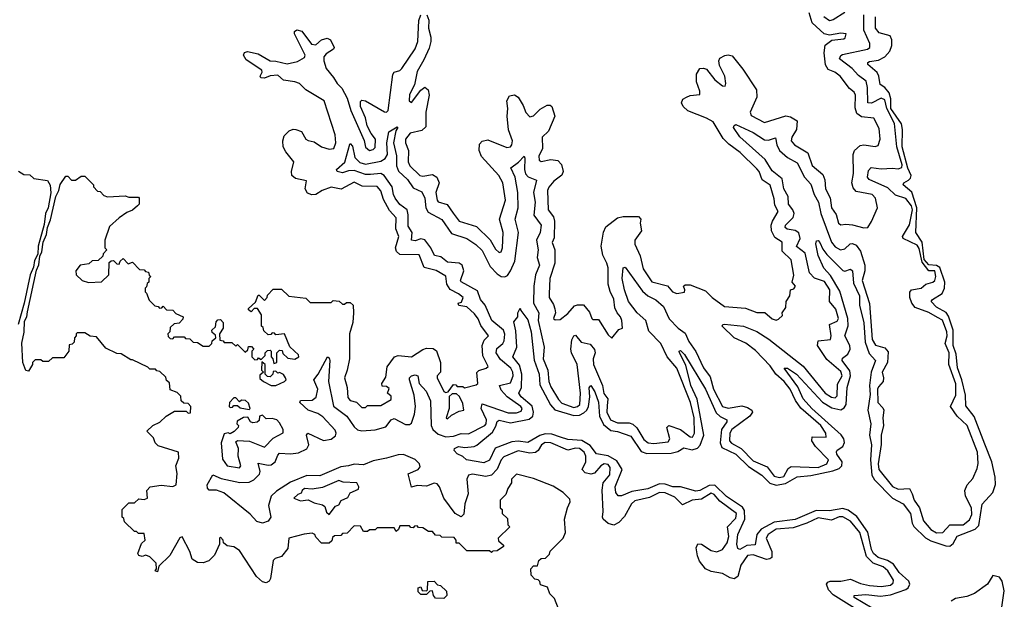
# Model space of a CAD drawing. Extents: x 2494159 to 2685562, y 773219 to 915170.
# Tile 182 of 201: x 2664333 to 2669491, y 862696 to 865730. Entities that reach past the tile are written whole.
import ezdxf

# ---------------------------------------------------------------- set-up
doc = ezdxf.new("R2010")
doc.units = 0

msp = doc.modelspace()

# ---------------------------------------------------------------- linework, layer by layer
at = {"layer": '0CON10XD'}
for points in [[(2665862, 865601.9), (2665885, 865598.2), (2665915, 865624.3), (2665944, 865634), (2665962, 865625), (2665980, 865585), (2665976.2, 865575), (2665938.4, 865551.6), (2665927.1, 865535), (2665926.7, 865515), (2665938, 865475), (2665977.9, 865427.9), (2665996.4, 865395), (2666021.2, 865371.2), (2666049.4, 865319.4), (2666067.1, 865255), (2666137.9, 865097.9), (2666145, 865063.3), (2666165, 865045.7), (2666185, 865050.6), (2666195, 865060), (2666196.2, 865105), (2666173.8, 865133.8), (2666153.9, 865173.9), (2666145, 865216.2), (2666117.8, 865275), (2666118.6, 865301.4), (2666125, 865308.8), (2666145, 865304.4), (2666245, 865247.8), (2666255, 865245.8), (2666264.2, 865255), (2666287.1, 865442.9), (2666295.4, 865454.6), (2666325, 865463.5), (2666335, 865474.4), (2666405, 865577.5), (2666418.9, 865615), (2666423.6, 865726.4), (2666433.8, 865756.2)], [(2666170.4, 864919.6), (2666145, 864919.7), (2666085, 864940.8), (2666055, 864939), (2666025, 864927.7), (2665995.6, 864935.6), (2665992.9, 864945), (2666036.6, 864983.4), (2666061.9, 865078.1), (2666065, 865081.1), (2666077.3, 865067.3), (2666088.9, 865008.9), (2666115, 864982.1), (2666145, 864974.4), (2666225, 864989.8), (2666246.9, 865003.1), (2666260.5, 865025), (2666257, 865085), (2666266.6, 865143.4), (2666309.7, 865169.7), (2666313.8, 865165), (2666302.7, 865147.3), (2666291.3, 865085), (2666307.2, 865017.2), (2666306.2, 864965), (2666317.1, 864937.1), (2666365, 864893.4), (2666395, 864849.1), (2666439, 864829), (2666454.7, 864794.7), (2666459.9, 864745), (2666473, 864723), (2666545, 864683.7), (2666595, 864611), (2666675, 864585.2), (2666723.3, 864553.3), (2666755, 864521.1), (2666797.4, 864437.4), (2666835, 864398.6), (2666855, 864386.1), (2666875, 864383.3), (2666888.6, 864391.5), (2666905, 864415.3), (2666927.3, 864465), (2666946.4, 864615), (2666927.8, 864685), (2666943.5, 864745), (2666942.2, 864825), (2666928.7, 864905), (2666906.2, 864955), (2666945.5, 864984.4), (2666975, 865016), (2666980, 865005), (2666976.8, 864945), (2666982.4, 864922.4), (2666996.6, 864906.6), (2667039.7, 864889.7), (2667024.5, 864825), (2667033.5, 864775), (2667026.9, 864706.9), (2667065.2, 864655), (2667059.6, 864615), (2667040.2, 864575), (2667049.8, 864525), (2667044.2, 864485), (2667056.5, 864445), (2667035.9, 864395), (2667027.1, 864335), (2667025.2, 864245), (2667053.3, 864195), (2667049.6, 864155), (2667081, 864015), (2667076.1, 863955), (2667100.3, 863895), (2667105.4, 863835), (2667115, 863808.4), (2667155, 863741.1), (2667172.6, 863722.6), (2667235, 863700.5), (2667255.3, 863704.7), (2667267, 863715), (2667271.2, 863775), (2667253.3, 863925), (2667223.9, 863985), (2667219.9, 864005), (2667225.7, 864054.3), (2667235, 864074.6), (2667245, 864079.1), (2667275, 864041.6), (2667320.6, 864030.6), (2667343.5, 864003.4), (2667347.9, 863985), (2667337.7, 863955), (2667339.5, 863925), (2667385.5, 863815.5), (2667393.7, 863773.7), (2667414.2, 863744.2), (2667411, 863709), (2667409.5, 863675), (2667428, 863635), (2667465, 863619.2), (2667525, 863619), (2667545, 863613), (2667565, 863594), (2667602.9, 863532.9), (2667625, 863514.5), (2667655, 863511.1), (2667730.2, 863519.9), (2667738.4, 863535), (2667723.3, 863595), (2667733.3, 863605), (2667795.1, 863585.1), (2667845, 863545.3), (2667857.7, 863545), (2667867.8, 863565), (2667865.6, 863645), (2667846.1, 863725), (2667775, 863906.2), (2667725.1, 863965.1), (2667691.8, 864035), (2667629.4, 864099.4), (2667613.4, 864155), (2667567.7, 864195), (2667522.8, 864255), (2667501, 864315), (2667488.4, 864375), (2667495, 864430), (2667505, 864434), (2667595, 864308.7), (2667624.2, 864284.2), (2667665, 864262.7), (2667705, 864227.7), (2667734.6, 864164.6), (2667782.2, 864115), (2667819.2, 864089.2), (2667838.5, 864045), (2667875, 863992.9), (2667915, 863906.5), (2667949.8, 863859.8), (2667967.2, 863795), (2668015, 863705.6), (2668045, 863696.5), (2668115, 863708.1), (2668145, 863700), (2668167.5, 863685), (2668171.3, 863675), (2668157, 863655), (2668063.2, 863585), (2668053.4, 863565), (2668051.2, 863525), (2668062.1, 863512.1), (2668112.3, 863485), (2668175, 863420), (2668248.6, 863388.6), (2668285, 863340.9), (2668313.2, 863333.2), (2668335, 863337.7), (2668359.3, 863380.7), (2668375, 863390.5), (2668515, 863385.8), (2668560.8, 863405), (2668569.6, 863425), (2668501.6, 863495), (2668482.6, 863525), (2668485, 863546.8), (2668557.5, 863545), (2668556.6, 863565), (2668528.7, 863605), (2668425.5, 863695.5), (2668396.2, 863736.2), (2668369.2, 863795), (2668338.3, 863835), (2668294.5, 863874.4), (2668265, 863917.5), (2668187.4, 863997.4), (2668136.3, 864036.3), (2668075, 864065.2), (2668013.5, 864125), (2668015.5, 864134.5), (2668025, 864136.3), (2668125, 864125.2), (2668195, 864098.4), (2668257.5, 864057.5), (2668436.8, 863916.8), (2668552.8, 863775), (2668585, 863753.5), (2668605, 863751.1), (2668615, 863761.2), (2668617.5, 863822.5), (2668641.7, 863865), (2668635, 863888.4), (2668560.2, 863950.2), (2668511.3, 864025), (2668515, 864047.9), (2668580, 864055), (2668584.2, 864075), (2668575.8, 864134.2), (2668615, 864152), (2668622.1, 864165), (2668607.8, 864215), (2668575.2, 864255), (2668576.2, 864315), (2668548.9, 864358.9), (2668496.5, 864376.5), (2668471, 864405), (2668447.1, 864507.1), (2668402.1, 864542.1), (2668421.4, 864585), (2668415, 864614.3), (2668395, 864626.3), (2668353.6, 864633.6), (2668342.5, 864642.5), (2668344.8, 864655), (2668385.3, 864694.7), (2668390, 864715), (2668383.5, 864735), (2668360.3, 864765), (2668358.3, 864805), (2668335.5, 864845), (2668326.9, 864896.9), (2668275, 864939.5), (2668237.3, 864997.3), (2668105, 865116.9), (2668072.5, 865165), (2668075, 865176.7), (2668085, 865180.8), (2668175, 865138.5), (2668235, 865100.6), (2668255, 865098.5), (2668292, 865112), (2668298.8, 865075), (2668313, 865045), (2668355, 865008.5), (2668405, 864979.8), (2668443.9, 864905), (2668478, 864868), (2668495.3, 864815.3), (2668517.9, 864775), (2668529.4, 864715), (2668585, 864565.3), (2668605, 864540.7), (2668633.1, 864525), (2668655, 864530), (2668683.7, 864556.3), (2668695, 864558.9), (2668715, 864549.7), (2668737.6, 864517.6), (2668760.5, 864445), (2668760.1, 864415), (2668745.3, 864365), (2668783.7, 864243.7), (2668799.2, 864055), (2668815.3, 864025.3), (2668865, 864012.4), (2668881.8, 863991.8), (2668878.6, 863935), (2668850.7, 863885), (2668858.4, 863855), (2668856.2, 863835), (2668831.6, 863808.4), (2668826.9, 863795), (2668827.5, 863725), (2668855, 863698.5), (2668858.9, 863685), (2668853.6, 863645), (2668858.5, 863605), (2668844.8, 863555), (2668845.5, 863505.5), (2668830.1, 863405), (2668832.8, 863375), (2668905, 863286.8), (2668935, 863272.4), (2668994.5, 863275), (2669008.5, 863248.5), (2669018.2, 863215), (2669046.2, 863175), (2669066.5, 863106.5), (2669105, 863061.7), (2669135, 863043.7), (2669168.5, 863045), (2669205, 863085.8), (2669275, 863085.5), (2669308.7, 863111.3), (2669321.2, 863138.8), (2669318.9, 863175), (2669287.3, 863235), (2669284, 863265), (2669295.2, 863294.8), (2669325, 863327.8), (2669349, 863381), (2669353.5, 863406.5), (2669350.1, 863465), (2669295.6, 863605.6), (2669243.9, 863655), (2669209.2, 863705), (2669237.3, 863765), (2669235.8, 863824.2), (2669200.5, 863925), (2669202.4, 863985), (2669180, 864035), (2669191.3, 864075), (2669188.8, 864095), (2669166, 864156), (2669140.7, 864170.7), (2669095, 864196.6), (2669023.8, 864223.9), (2669006.5, 864245), (2668996.1, 864275), (2668996, 864304), (2669004.4, 864315.6), (2669055, 864324.7), (2669078.9, 864345), (2669116.5, 864355), (2669127.5, 864365), (2669131.7, 864385), (2669126.4, 864415), (2669095, 864415.9), (2669059.9, 864459.9), (2669045, 864531.9), (2669035, 864549), (2668960.7, 864585), (2668957.8, 864595), (2668993.2, 864656.8), (2669009.6, 864735), (2669004.7, 864755), (2668975, 864794), (2668920.9, 864810.9), (2668879.9, 864849.9), (2668783.3, 864893.3), (2668774.4, 864905), (2668779, 864941), (2668793.9, 864956.1), (2668845, 864949.3), (2668905, 864953), (2668935, 864948.7), (2668953.6, 864956.4), (2668955, 864970), (2668926.8, 865065), (2668915, 865186.1), (2668874.4, 865264.4), (2668865, 865309.8), (2668845, 865318.8), (2668795, 865292.4), (2668775, 865294.2), (2668774.6, 865375), (2668767.3, 865407.3), (2668727.5, 865437.5), (2668693.3, 865475), (2668627.7, 865525), (2668635, 865543.3), (2668642.5, 865547.5), (2668774.4, 865575.6), (2668785.8, 865585), (2668785.7, 865605), (2668755.2, 865674.8), (2668754.2, 865755)], [(2666465.8, 865755.8), (2666477, 865727), (2666473.9, 865685), (2666487.7, 865637.6), (2666487.3, 865615), (2666478.7, 865581.3), (2666450.5, 865519.5), (2666415, 865458.1), (2666401.2, 865388.8), (2666375, 865338.8), (2666374.1, 865305), (2666385, 865295.8), (2666435, 865360.8), (2666455, 865376.7), (2666472.7, 865362.7), (2666477.5, 865335), (2666461.5, 865245), (2666461.3, 865168.7), (2666440.2, 865149.8), (2666379.2, 865135), (2666354.7, 865105), (2666354.7, 865085), (2666370.4, 865045), (2666367.5, 864985), (2666377.1, 864965), (2666429.2, 864915), (2666445, 864910.4), (2666495, 864919.5), (2666518.1, 864905), (2666530.9, 864875), (2666513.9, 864825), (2666519.4, 864785), (2666525.7, 864775.7), (2666572.2, 864762.2), (2666603.3, 864716.7), (2666635, 864676), (2666726.5, 864646.5), (2666797.6, 864577.6), (2666825, 864528.8), (2666845, 864511.2), (2666855, 864513.8), (2666862, 864535), (2666865.8, 864615), (2666847.1, 864685), (2666877.5, 864785), (2666864, 864875), (2666842.9, 864915), (2666753.1, 865013.1), (2666739.5, 865045), (2666742.6, 865077.4), (2666755.6, 865094.4), (2666785, 865101.4), (2666885, 865060.6), (2666903.8, 865065), (2666910.8, 865075), (2666915.4, 865095), (2666893.6, 865153.6), (2666886.5, 865225), (2666890, 865265), (2666884.4, 865305), (2666899.1, 865330.9), (2666925, 865335.8), (2666945, 865324.2), (2666971.3, 865281.3), (2666985, 865244), (2667005, 865222.2), (2667025, 865226.9), (2667059.1, 865260.9), (2667096.8, 865283.2), (2667112.7, 865282.7), (2667120, 865275), (2667135.7, 865225), (2667103.5, 865146.5), (2667069.5, 865115), (2667071.5, 865055), (2667053.1, 865015), (2667053.5, 864995), (2667065, 864988.1), (2667115, 864998.1), (2667152.1, 864992.1), (2667172.1, 864972.1), (2667180.6, 864935), (2667173.7, 864916.3), (2667131.4, 864885), (2667105, 864853.8), (2667097.5, 864835), (2667102.2, 864735), (2667128.6, 864698.6), (2667134.6, 864675), (2667132.4, 864587.6), (2667122.9, 864562.9), (2667136.7, 864525), (2667136.2, 864455), (2667110, 864375), (2667106.7, 864295), (2667106.7, 864275), (2667129.6, 864239.5), (2667136.4, 864216.4), (2667140, 864195), (2667130, 864165), (2667138.3, 864158.3), (2667165, 864160), (2667205, 864192), (2667238.8, 864231.2), (2667255, 864237.5), (2667287, 864237), (2667318.3, 864198.3), (2667330, 864165), (2667335, 864160), (2667365, 864160), (2667415, 864080), (2667435, 864062.5), (2667471.7, 864108.3), (2667490, 864115), (2667487.5, 864155), (2667480, 864175), (2667462.5, 864195), (2667450.7, 864220.7), (2667445, 864267.5), (2667426.1, 864306.1), (2667416, 864345), (2667415, 864430), (2667409.2, 864455), (2667387.5, 864497.5), (2667378.8, 864545), (2667392, 864618), (2667403.9, 864646.1), (2667465, 864692), (2667495, 864700), (2667575, 864700), (2667587.5, 864685), (2667582.5, 864665), (2667590, 864625), (2667555.8, 864575), (2667554.6, 864555), (2667582.9, 864492.9), (2667598.9, 864425), (2667645, 864357.5), (2667727, 864337), (2667752.5, 864305), (2667775, 864296.7), (2667815, 864303.3), (2667817.5, 864315), (2667810, 864335), (2667818.3, 864341.7), (2667845, 864342.5), (2667925, 864310), (2667961.2, 864275), (2668025, 864228.8), (2668135, 864220), (2668195, 864196.7), (2668236.4, 864196.4), (2668275, 864163.3), (2668295, 864157.5), (2668308.3, 864161.7), (2668328.3, 864181.7), (2668327.5, 864195), (2668346.1, 864223.9), (2668347.5, 864255), (2668367.5, 864285), (2668370, 864315), (2668388.3, 864321.7), (2668397.5, 864335), (2668380, 864355), (2668387.7, 864392.3), (2668375, 864472.5), (2668327.9, 864517.9), (2668326.9, 864565), (2668288.9, 864588.9), (2668270.8, 864625), (2668270, 864655), (2668276.5, 864675), (2668305.4, 864725), (2668288.1, 864758.1), (2668285, 864792.5), (2668265, 864863.8), (2668222.4, 864892.4), (2668207.3, 864935), (2668195, 864949.4), (2668106.9, 865035), (2668047.6, 865077.6), (2668017.3, 865107.3), (2667966.4, 865195), (2667930.8, 865215), (2667832.2, 865252.2), (2667809.2, 865275), (2667800, 865295), (2667806.9, 865313.1), (2667825.5, 865324.5), (2667845, 865333.1), (2667895, 865338.8), (2667896.1, 865355), (2667877.9, 865405), (2667879.2, 865445), (2667896.4, 865473.6), (2667915, 865476.2), (2667930.6, 865470.6), (2667975, 865414.5), (2668015, 865383.6), (2668028.7, 865381.3), (2668032.2, 865395), (2668025.9, 865435), (2667999.4, 865489.4), (2667995.5, 865515), (2668001.3, 865528.7), (2668026.8, 865543.2), (2668045, 865546.2), (2668065, 865540.8), (2668120.4, 865470.4), (2668192.2, 865362.2), (2668193.5, 865325), (2668159.5, 865245), (2668165, 865227.5), (2668235, 865191.5), (2668345.8, 865225.8), (2668370.9, 865220.9), (2668405, 865200), (2668402.5, 865155), (2668376.9, 865115), (2668374.5, 865095), (2668392.5, 865075), (2668462.3, 865032.3), (2668485, 864966), (2668539.4, 864919.4), (2668551.2, 864891.2), (2668554.7, 864845), (2668577.9, 864797.9), (2668584.6, 864745), (2668609.2, 864709.2), (2668621.9, 864665), (2668635, 864656), (2668660.9, 864659.1), (2668696.2, 864656.2), (2668755, 864640), (2668775, 864642.5), (2668795.8, 864674.2), (2668826.2, 864745), (2668816, 864795), (2668798.8, 864815), (2668715, 864831.1), (2668699.5, 864849.5), (2668692.5, 864875), (2668700.9, 864925), (2668698.8, 865025), (2668706, 865045), (2668735, 865070.8), (2668755, 865074.2), (2668815, 865066.7), (2668829.3, 865070.7), (2668841.2, 865105), (2668835, 865160), (2668807.5, 865215), (2668742, 865222), (2668718.8, 865238.8), (2668708.6, 865268.6), (2668711.4, 865335), (2668705, 865351.2), (2668679.6, 865369.5), (2668630, 865435), (2668603.3, 865455), (2668568.8, 865468.8), (2668554, 865494), (2668546.6, 865556.6), (2668552.8, 865597.2), (2668586.5, 865623.5), (2668649.6, 865630.5), (2668657.5, 865635), (2668662.5, 865655), (2668635, 865660), (2668575, 865648.1), (2668546.7, 865656.7), (2668483.8, 865713.8), (2668467.9, 865765)], [(2668345, 863301.5), (2668405, 863336.7), (2668476.9, 863343.1), (2668592.4, 863367.6), (2668625, 863379.8), (2668639.6, 863395), (2668641, 863415), (2668614, 863455), (2668611.8, 863468.2), (2668614.5, 863475.5), (2668645, 863495.3), (2668653.4, 863516.6), (2668650.8, 863535), (2668636.7, 863556.7), (2668483.2, 863695), (2668437.2, 863745), (2668408.5, 863808.5), (2668337.5, 863905), (2668355, 863906.4), (2668401.8, 863875), (2668537.7, 863727.6), (2668587.6, 863697.6), (2668635, 863686.6), (2668652.4, 863697.6), (2668661.5, 863715), (2668667.3, 863805), (2668685.2, 863865), (2668681.1, 863891.1), (2668640.7, 863945), (2668642.2, 863957.8), (2668671.6, 863978.4), (2668682.8, 864005), (2668681.4, 864025), (2668656.1, 864075), (2668672.5, 864127.5), (2668670.5, 864165), (2668628.4, 864308.4), (2668580.7, 864390.7), (2668545, 864428.6), (2668515, 864496.2), (2668503.7, 864556.3), (2668507.5, 864572.5), (2668515, 864573.8), (2668525, 864564), (2668539.3, 864529.3), (2668561.4, 864501.4), (2668645, 864416.4), (2668655, 864412.9), (2668685, 864423.3), (2668695, 864415.7), (2668700.7, 864350.7), (2668731.8, 864285), (2668731.7, 864235), (2668755, 864142.5), (2668762.2, 864042.2), (2668782.9, 863982.9), (2668816.1, 863945), (2668793.9, 863885), (2668784.5, 863815), (2668787.6, 863767.6), (2668775.1, 863685), (2668791.9, 863615), (2668784.8, 863555), (2668795.1, 863505), (2668789.3, 863425), (2668796.6, 863345), (2668811.3, 863321.3), (2668905, 863225.6), (2668960.3, 863195), (2668998.8, 863145), (2669007.8, 863095), (2669017.1, 863077.1), (2669077.4, 863017.5), (2669105, 863001.8), (2669185, 862975.4), (2669205.4, 862974.6), (2669222.3, 862987.7), (2669243.8, 863026.2), (2669337.7, 863062.3), (2669357.5, 863082.5), (2669375, 863194.2), (2669431.2, 863255), (2669443.8, 863296.2), (2669443.2, 863335), (2669424.9, 863414.9), (2669388.2, 863508.2), (2669332, 863652), (2669288.6, 863708.6), (2669287.8, 863765), (2669268.9, 863845), (2669245, 863907.8), (2669238.4, 863978.4), (2669223.1, 864025), (2669221.9, 864105), (2669198.4, 864178.4), (2669186.8, 864196.8), (2669135.3, 864225), (2669108.2, 864255), (2669114.6, 864265), (2669165, 864296.1), (2669176.5, 864325), (2669179, 864355), (2669152.4, 864432.4), (2669135, 864442.3), (2669095, 864446.1), (2669070.4, 864475), (2669060.8, 864565), (2669027.9, 864615), (2669033.2, 864745), (2669006.4, 864826.4), (2668961.1, 864865), (2668963.9, 864876.1), (2668989.4, 864890.6), (2668999.6, 864900.4), (2669003.2, 864915), (2668985, 864952.6), (2668955, 865063.8), (2668958, 865155), (2668952.9, 865185), (2668896.3, 865265), (2668896.7, 865315), (2668887.3, 865347.3), (2668865, 865375.7), (2668840, 865390), (2668833.4, 865435), (2668824.1, 865454.1), (2668775.5, 865495), (2668775.6, 865505), (2668785, 865510.4), (2668832.1, 865518), (2668865.2, 865534.9), (2668890.5, 865565), (2668900.8, 865595), (2668901.6, 865625), (2668892.7, 865645), (2668835, 865661.2), (2668816.2, 865685), (2668815.5, 865745)], [(2668655, 865768.3), (2668595, 865728.9), (2668575, 865723.1), (2668544.8, 865745)], [(2666620, 862990), (2666620, 863005), (2666608.3, 863018.3), (2666545, 863020), (2666535, 863030), (2666511.7, 863031.7), (2666495, 863050), (2666475, 863050), (2666445, 863070), (2666421.7, 863071.7), (2666415, 863080), (2666401.7, 863078.3), (2666395, 863070), (2666381.7, 863071.7), (2666375, 863080), (2666325, 863080), (2666318.3, 863061.7), (2666305, 863050), (2666295, 863070), (2666205, 863070), (2666195, 863060), (2666165, 863060), (2666155, 863050), (2666135, 863050), (2666118.3, 863078.3), (2666085, 863080), (2666048.3, 863041.7), (2666025, 863040), (2666015, 863030), (2665981.7, 863028.3), (2665971.7, 863018.3), (2665968.3, 863001.7), (2665955, 862990), (2665915, 862990), (2665885, 863020), (2665880, 863035), (2665865, 863042.5), (2665823.6, 863036.4), (2665742.5, 863015), (2665738.3, 862961.7), (2665705, 862920), (2665671.7, 862908.3), (2665661.7, 862898.3), (2665647.5, 862805), (2665639.3, 862790.7), (2665625, 862782.5), (2665605, 862787.5), (2665574.2, 862814.2), (2665485, 862951.2), (2665455, 862970), (2665420, 862975), (2665401.7, 862991.7), (2665400, 863005), (2665385, 863020), (2665380, 863015), (2665380, 862985), (2665353, 862927), (2665323.6, 862896.4), (2665295, 862886.7), (2665265, 862888.8), (2665236.7, 862905), (2665224, 862945), (2665185, 863022.5), (2665172, 863018), (2665120, 862925), (2665061.7, 862868.3), (2665055, 862840), (2665042.5, 862845), (2665050, 862855), (2665047.5, 862885), (2665015, 862917.5), (2664993.9, 862926.1), (2664975, 862918.8), (2664957.5, 862925), (2664952.5, 862935), (2664971.7, 862988.3), (2664990, 863005), (2664985, 863040), (2664955, 863040), (2664945, 863050), (2664935, 863050), (2664881.7, 863101.7), (2664878.3, 863118.3), (2664870, 863125), (2664870, 863165), (2664905, 863200), (2664935, 863200), (2664958.3, 863221.7), (2664985, 863217.5), (2665002.5, 863225), (2665000, 863265), (2665016.4, 863283.6), (2665075, 863292.5), (2665135, 863286), (2665153.3, 863295), (2665158.8, 863355), (2665152, 863395), (2665166.9, 863435), (2665166, 863465), (2665059.3, 863499.3), (2665042.5, 863515), (2665035, 863540), (2665000, 863575), (2665030, 863605), (2665067, 863623), (2665100, 863655), (2665145, 863680), (2665205, 863680), (2665215, 863670), (2665228.3, 863671.7), (2665230, 863705), (2665215, 863720), (2665193, 863723), (2665180, 863735), (2665178.3, 863758.3), (2665158.3, 863778.3), (2665121.7, 863791.7), (2665118.3, 863828.3), (2665101.7, 863841.7), (2665098.3, 863858.3), (2665068.3, 863888.3), (2665051.7, 863891.7), (2665045, 863900), (2665015, 863900), (2665005, 863910), (2664925, 863950), (2664915, 863950), (2664865, 863980), (2664843, 863983), (2664785, 864010), (2664735, 864070), (2664703, 864073), (2664675, 864090), (2664635, 864090), (2664630, 864085), (2664630, 864075), (2664620, 864065), (2664618.3, 864041.7), (2664608.3, 864031.7), (2664591.7, 864028.3), (2664590, 863995), (2664565, 863960), (2664505, 863960), (2664485, 863940), (2664455, 863940), (2664445, 863950), (2664415, 863950), (2664400, 863935), (2664400, 863925), (2664379.3, 863890.7), (2664365, 863892.5), (2664350, 863935), (2664344, 864036), (2664356.1, 864093.9), (2664358.3, 864151.7), (2664370.8, 864175), (2664375, 864200), (2664421.4, 864418.6), (2664433, 864447), (2664438.3, 864491.7), (2664449.4, 864515), (2664457.1, 864565), (2664474.3, 864605), (2664478.3, 864641.7), (2664495, 864682.5), (2664522.5, 864805), (2664539.2, 864835), (2664545, 864867.5), (2664575, 864910), (2664585, 864910), (2664605, 864890), (2664625, 864890), (2664655, 864910), (2664675, 864910), (2664720, 864865), (2664720, 864855), (2664741.7, 864831.7), (2664755, 864830), (2664775, 864810), (2664793, 864803), (2664885, 864807.5), (2664905, 864800), (2664955, 864800), (2664960, 864795), (2664960, 864765), (2664950, 864755), (2664925, 864732.5), (2664895, 864720), (2664855, 864692.5), (2664803, 864647), (2664780, 864575), (2664780, 864535), (2664790, 864525), (2664770, 864505), (2664768.3, 864491.7), (2664745, 864470), (2664713, 864467), (2664695, 864452.5), (2664650, 864445), (2664627.5, 864415), (2664630, 864395), (2664660, 864365), (2664693.6, 864353.6), (2664761.7, 864358.3), (2664800, 864395), (2664801.7, 864458.3), (2664811.7, 864468.3), (2664825, 864470), (2664841.7, 864451.7), (2664855, 864450), (2664860, 864465), (2664875, 864480), (2664901.7, 864451.7), (2664925, 864460), (2664961.7, 864421.7), (2664985, 864420), (2664991.7, 864411.7), (2665008.3, 864408.3), (2665011.7, 864391.7), (2665020, 864385), (2665010, 864375), (2665010, 864355), (2665001.7, 864348.3), (2664998.3, 864331.7), (2664990, 864325), (2664990, 864305), (2664998.3, 864298.3), (2665011.7, 864261.7), (2665041.7, 864231.7), (2665058.3, 864228.3), (2665065, 864220), (2665078.3, 864221.7), (2665085, 864230), (2665101.7, 864211.7), (2665135, 864210), (2665151.7, 864191.7), (2665190, 864175), (2665188.3, 864161.7), (2665168.3, 864141.7), (2665141.7, 864138.3), (2665121.7, 864118.3), (2665120, 864095), (2665110, 864085), (2665111.7, 864071.7), (2665121.7, 864061.7), (2665135, 864060), (2665145, 864070), (2665195, 864070), (2665201.7, 864061.7), (2665225, 864060), (2665241.7, 864041.7), (2665265, 864040), (2665295, 864020), (2665325, 864020), (2665340, 864035), (2665341.7, 864048.3), (2665360, 864065), (2665358.3, 864078.3), (2665341.7, 864091.7), (2665340, 864105), (2665358.3, 864121.7), (2665361.7, 864148.3), (2665371.7, 864158.3), (2665385, 864160), (2665400, 864145), (2665400, 864115), (2665380, 864085), (2665381.7, 864051.7), (2665398.3, 864048.3), (2665405, 864040), (2665445, 864040), (2665465, 864020), (2665475, 864030), (2665515, 863990), (2665528.3, 864001.7), (2665531.7, 864018.3), (2665548.3, 864018.3), (2665560, 864005), (2665550, 863995), (2665550, 863965), (2665565, 863950), (2665578.3, 863951.7), (2665585, 863960), (2665598.3, 863951.7), (2665618.3, 863971.7), (2665620, 863985), (2665631.7, 863998.3), (2665645, 864000), (2665650, 863995), (2665650, 863965), (2665660, 863955), (2665665, 863930), (2665680, 863935), (2665680, 863985), (2665695, 864000), (2665708.3, 863998.3), (2665711.7, 863981.7), (2665738.3, 863958.3), (2665775, 863952.5), (2665796.2, 863965), (2665793.3, 863975), (2665747.5, 864017.5), (2665720, 864085), (2665675, 864080), (2665668.3, 864088.3), (2665655, 864090), (2665648.3, 864081.7), (2665635, 864080), (2665611.7, 864101.7), (2665608.3, 864118.3), (2665600, 864125), (2665600, 864185), (2665578.3, 864218.3), (2665561.7, 864218.3), (2665545, 864200), (2665531.7, 864211.7), (2665531.7, 864218.3), (2665568.3, 864251.7), (2665581.7, 864288.3), (2665588.3, 864288.3), (2665615, 864260), (2665630, 864275), (2665631.7, 864288.3), (2665661.7, 864318.3), (2665705, 864320), (2665743, 864283), (2665831.7, 864271.7), (2665855, 864250), (2665965, 864250), (2665975, 864260), (2666007, 864257), (2666025, 864240), (2666035, 864240), (2666045, 864250), (2666065, 864250), (2666080, 864235), (2666082.5, 864195), (2666077.5, 864145), (2666061.4, 864085), (2666061.7, 864011.7), (2666060, 863955), (2666048.8, 863895), (2666034, 863855), (2666048.8, 863805), (2666051.7, 863751.7), (2666065, 863736.7), (2666098.3, 863728.3), (2666125, 863700), (2666145, 863700), (2666155, 863710), (2666225, 863710), (2666278.3, 863741.7), (2666278.3, 863758.3), (2666260, 863775), (2666268.3, 863798.3), (2666255, 863810), (2666231.7, 863811.7), (2666230, 863825), (2666251.7, 863858.3), (2666258.3, 863911.7), (2666295.8, 863964.2), (2666315, 863971.2), (2666385, 863964.3), (2666445, 864003.8), (2666465, 864010), (2666499.3, 864009.3), (2666517, 863997), (2666537.5, 863935), (2666537.5, 863885), (2666520, 863865), (2666520, 863855), (2666555, 863783.3), (2666565, 863777.5), (2666578.3, 863781.7), (2666605, 863820), (2666618.3, 863818.3), (2666625, 863810), (2666655, 863810), (2666663.3, 863803.3), (2666725, 863817.5), (2666732.5, 863825), (2666727.5, 863882.5), (2666737.5, 863892.5), (2666777.5, 863905), (2666787.5, 863915), (2666759.6, 863969.5), (2666755.8, 864024.2), (2666767, 864053), (2666788.8, 864075), (2666748.3, 864128.3), (2666735, 864163.3), (2666715, 864190), (2666675, 864227.5), (2666633.6, 864233.6), (2666630, 864245), (2666648.3, 864251.7), (2666656, 864275), (2666632.5, 864295), (2666587.3, 864317.3), (2666570, 864345), (2666565, 864387.5), (2666515, 864416.7), (2666452, 864432), (2666425, 864498.8), (2666325, 864501.2), (2666306.7, 864516.7), (2666302.5, 864535), (2666319.4, 864595), (2666304.3, 864635), (2666305, 864692.5), (2666270.4, 864730.5), (2666238.8, 864788.8), (2666225, 864833.3), (2666205, 864855.8), (2666127.8, 864857.8), (2666085, 864879.1), (2666017.3, 864842.7), (2665965, 864852.5), (2665917.5, 864835), (2665885, 864815.4), (2665863.2, 864813.2), (2665840.9, 864820.9), (2665829.4, 864845), (2665835, 864885.8), (2665777.9, 864897.9), (2665758, 864915), (2665756.9, 864935), (2665768.5, 864985), (2665727.3, 865037.3), (2665714.2, 865065), (2665712, 865095), (2665718.8, 865121.2), (2665745, 865147.5), (2665765, 865157.5), (2665780, 865155), (2665810, 865145), (2665832.5, 865105), (2665845, 865096.7), (2665875, 865090), (2665915, 865064.2), (2665955, 865052.9), (2665978, 865055), (2665989.6, 865085), (2665985, 865127.5), (2665927.7, 865305), (2665832.3, 865362.3), (2665798.2, 865395), (2665775, 865405.3), (2665715, 865413.3), (2665685, 865439.6), (2665644.7, 865435.3), (2665615, 865424.5), (2665596, 865426), (2665592.5, 865435), (2665603.5, 865455), (2665601.5, 865465), (2665519.8, 865519.8), (2665505.7, 865545), (2665511.4, 865558.6), (2665525.9, 865564.1), (2665582, 865552), (2665645, 865514), (2665675, 865513.2), (2665735, 865498.9), (2665788.3, 865511.7), (2665825, 865531.4), (2665828.2, 865545), (2665772.5, 865655), (2665772.3, 865667.7), (2665785, 865677.3), (2665810.4, 865670.4), (2665862, 865601.9)], [(2664327, 864937), (2664355, 864920), (2664387, 864917), (2664408.3, 864898.3), (2664478.3, 864888.3), (2664493.3, 864863.3), (2664495.9, 864824.1), (2664483.1, 864745), (2664469.4, 864715), (2664461.7, 864658.3), (2664429.4, 864545), (2664427.7, 864502.3), (2664410.7, 864469.3), (2664405.9, 864434.1), (2664388.6, 864395), (2664357.5, 864245), (2664325.8, 864135)], [(2668761.5, 862615), (2668595, 862718.1), (2668570.2, 862745), (2668560, 862775), (2668565.6, 862785), (2668579.1, 862790.9), (2668635, 862790.9), (2668685, 862801.7), (2668737.9, 862777.9), (2668785, 862767.3), (2668845, 862762), (2668895, 862769.6), (2668908.5, 862781.5), (2668910, 862795), (2668880.9, 862845), (2668856.4, 862866.4), (2668803.2, 862885), (2668768.8, 862918.8), (2668733.8, 863045), (2668685, 863103.9), (2668645, 863127.4), (2668625, 863126.8), (2668585, 863110.6), (2668515, 863122.6), (2668456.3, 863093.7), (2668385, 863070.2), (2668295, 863063.5), (2668253.3, 863035), (2668243.4, 863015), (2668272.8, 862945), (2668272.4, 862915), (2668263, 862907), (2668245, 862904.3), (2668175, 862929), (2668146.2, 862925), (2668111, 862875), (2668095, 862815.3), (2668075, 862803.1), (2668055, 862807.1), (2668015, 862831.3), (2667955, 862841.3), (2667925.8, 862855), (2667893.8, 862895), (2667883.7, 862923.7), (2667876.8, 862965), (2667884.6, 862985.4), (2667905, 862983.9), (2667955, 862950.8), (2667985, 862944.5), (2668015, 862956), (2668038.6, 862991.4), (2668047.3, 863025), (2668041, 863075), (2668085, 863120.2), (2668088.5, 863145), (2667999.8, 863209.8), (2667970.4, 863245), (2667955, 863251.3), (2667905, 863219.3), (2667855, 863215.1), (2667805, 863190.5), (2667765, 863230.6), (2667715, 863253.7), (2667685, 863254.7), (2667632, 863228), (2667555, 863211.6), (2667537.1, 863195), (2667500.7, 863129.3), (2667471.6, 863098.4), (2667445, 863084), (2667415, 863092.5), (2667388.8, 863115), (2667385.2, 863125), (2667389.6, 863155), (2667383.6, 863266.4), (2667389.8, 863305), (2667425, 863347.8), (2667426.9, 863385), (2667415, 863400.8), (2667395, 863405.3), (2667377.1, 863395), (2667344.5, 863355.5), (2667325, 863350), (2667295, 863357.9), (2667279.3, 863375), (2667298.6, 863415), (2667298.6, 863445), (2667289.6, 863465), (2667264.7, 863484.7), (2667245, 863486.9), (2667205, 863476.8), (2667115, 863515.1), (2667085, 863516.5), (2667066.5, 863505), (2667049, 863475), (2667035, 863464.4), (2667005, 863459.8), (2666945, 863473), (2666869.1, 863440.9), (2666855, 863425.7), (2666835, 863376.6), (2666805, 863344.7), (2666775, 863337.7), (2666705, 863350.2), (2666685, 863345.2), (2666674.8, 863325), (2666682.8, 863247.2), (2666665.6, 863195), (2666659.5, 863140.5), (2666645, 863127.8), (2666615, 863145.3), (2666555, 863224.3), (2666532.9, 863285), (2666520.6, 863300.6), (2666505, 863304.1), (2666465, 863287.2), (2666415, 863291.2), (2666385, 863283.3), (2666368, 863352), (2666420.4, 863375), (2666431.8, 863388.2), (2666426.9, 863405), (2666405, 863427.7), (2666344.2, 863454.2), (2666315, 863452.5), (2666255, 863434.9), (2666185, 863419.6), (2666135, 863400.3), (2666085, 863403.5), (2666055, 863393.5), (2666015, 863389.7), (2665905, 863341.6), (2665837, 863343), (2665751.5, 863308.5), (2665678.5, 863261.5), (2665650, 863235), (2665636.5, 863186.5), (2665648.1, 863125), (2665635, 863104), (2665605, 863094), (2665575, 863103.5), (2665541.4, 863141.4), (2665402.3, 863252.3), (2665365, 863266.7), (2665325, 863266.2), (2665317.1, 863277.1), (2665315.7, 863295), (2665345, 863347.5), (2665388.7, 863328.7), (2665487, 863307), (2665535, 863309.3), (2665559.1, 863320.9), (2665589.8, 863350.2), (2665592.9, 863365), (2665582.6, 863407.4), (2665635, 863397.2), (2665650.6, 863399.4), (2665670.7, 863415), (2665685, 863450.8), (2665695, 863459.8), (2665752.5, 863457.5), (2665793.2, 863463.2), (2665837.2, 863482.8), (2665848.4, 863505), (2665835.4, 863555), (2665842, 863565), (2665925, 863527), (2665965, 863533.7), (2665988, 863552), (2665991, 863565), (2665985, 863580.5), (2665921, 863651), (2665895, 863669.1), (2665845, 863686.2), (2665800, 863725), (2665804.2, 863735.8), (2665865, 863737.5), (2665885.6, 863754.4), (2665894.6, 863795), (2665873.9, 863845), (2665896.8, 863875), (2665945, 863965.7), (2665955, 863960), (2665957.7, 863945), (2665950.5, 863835), (2665976.9, 863706.9), (2666047.3, 863655), (2666085, 863599.3), (2666103.1, 863583.1), (2666125, 863578.3), (2666195, 863583.5), (2666250.7, 863599.3), (2666278.9, 863635), (2666295, 863642), (2666355, 863610.6), (2666375, 863609.8), (2666385, 863617.6), (2666401.2, 863665), (2666405.9, 863705), (2666398.9, 863765), (2666374.8, 863845), (2666374.8, 863855.2), (2666384.8, 863865.2), (2666405, 863870.2), (2666419.6, 863865), (2666426, 863825), (2666462.1, 863785), (2666485.2, 863735), (2666489, 863605), (2666496.8, 863585), (2666525, 863559.5), (2666565, 863546.9), (2666605, 863549.3), (2666645, 863563.8), (2666685, 863562), (2666769.3, 863605), (2666777.3, 863615), (2666778.5, 863635), (2666751.3, 863695), (2666755, 863718.3), (2666891.9, 863671.9), (2666935, 863672.2), (2666959.7, 863680.3), (2666964.5, 863695), (2666958.5, 863705), (2666886.3, 863755), (2666855, 863790.4), (2666846.2, 863815), (2666905, 863829.1), (2666918.6, 863865), (2666916.3, 863885), (2666905.6, 863905), (2666851.1, 863951.1), (2666828.8, 863985), (2666832.1, 864007.9), (2666864.4, 864035), (2666871.4, 864048.6), (2666873.7, 864083.7), (2666867.3, 864105), (2666807, 864155), (2666771.6, 864235), (2666746.5, 864265), (2666730.5, 864310.5), (2666645, 864357.9), (2666641.5, 864365), (2666659.6, 864415), (2666651.7, 864445), (2666635, 864455.4), (2666575, 864459.7), (2666538.5, 864488.5), (2666505.5, 864495.5), (2666486.4, 864536.4), (2666455, 864577.2), (2666435, 864582.2), (2666405, 864571.7), (2666385.5, 864575), (2666389.8, 864615), (2666368.4, 864648.4), (2666369, 864709), (2666362.7, 864735), (2666325, 864762.8), (2666299.8, 864795), (2666290.7, 864815), (2666284.9, 864855), (2666241.9, 864915), (2666224.2, 864924.2), (2666170.4, 864919.6)], [(2668798.9, 862648.9), (2668705, 862704.7), (2668704.1, 862715.9), (2668765, 862720.2), (2668842.4, 862712.4), (2668895, 862718.8), (2668975, 862747.3), (2668986.5, 862755), (2668996, 862775), (2668989.8, 862789.8), (2668939.8, 862835), (2668909.9, 862879.9), (2668878.5, 862898.5), (2668829.5, 862915), (2668805, 862935.2), (2668795, 862956.4), (2668776.5, 863046.5), (2668718.8, 863128.8), (2668673, 863163), (2668645, 863171.6), (2668575, 863159.5), (2668505, 863159.6), (2668395, 863112.9), (2668285, 863099.1), (2668217.1, 863062.9), (2668194.9, 863035.1), (2668185, 862980), (2668142.5, 862977.5), (2668105, 862956.2), (2668095, 862960.8), (2668089.7, 862985), (2668094.8, 863035), (2668130.7, 863115), (2668130.2, 863160.2), (2668118.6, 863178.5), (2668035, 863234), (2667973.7, 863293.7), (2667945, 863292.2), (2667895, 863265.3), (2667875, 863261.3), (2667795, 863283.8), (2667755, 863283.5), (2667715, 863297.7), (2667685, 863300), (2667623.9, 863273.9), (2667540.4, 863259.6), (2667485, 863236.7), (2667468.1, 863238.1), (2667455.4, 863255.4), (2667452.5, 863285), (2667488.2, 863375), (2667460.8, 863420.8), (2667415, 863446.7), (2667355, 863456.7), (2667321.4, 863501.4), (2667277.4, 863527.4), (2667205, 863532.7), (2667165.8, 863545), (2667120, 863560), (2667085, 863561), (2667057.4, 863552.6), (2666995, 863516.6), (2666945, 863524.2), (2666910.6, 863519.4), (2666823.9, 863486.1), (2666795, 863424.2), (2666765, 863410), (2666673.3, 863425), (2666653.6, 863443.6), (2666625, 863456.7), (2666608.8, 863475), (2666611.2, 863485), (2666632.5, 863495), (2666665, 863490.8), (2666714.6, 863495.4), (2666727.9, 863502.1), (2666809.6, 863570.4), (2666827.9, 863602.1), (2666833.8, 863626.2), (2666845, 863633.2), (2666905, 863620), (2667002.1, 863637.9), (2667021.5, 863655), (2667025.2, 863675), (2667017.1, 863707.1), (2666959.7, 863755), (2666947.3, 863775), (2666961, 863805), (2666964.1, 863875), (2666950.9, 863920.9), (2666916.7, 863965), (2666937.5, 864015), (2666931.7, 864101.7), (2666922, 864148), (2666942.5, 864175), (2666942.5, 864195), (2666955, 864220), (2666957.7, 864207.7), (2666995, 864158), (2667012.9, 864095), (2667028.3, 863948.3), (2667054.7, 863875), (2667057.9, 863817.9), (2667112.8, 863712.8), (2667136.6, 863686.6), (2667235, 863657.1), (2667265, 863660.2), (2667288.5, 863671.5), (2667304.3, 863685.7), (2667313.4, 863705), (2667320, 863755), (2667316.7, 863803.3), (2667325, 863815.6), (2667345, 863781.8), (2667365, 863727.5), (2667369.8, 863655), (2667391.3, 863611.3), (2667429.7, 863579.7), (2667465, 863574), (2667535, 863550.2), (2667588.8, 863468.8), (2667618.8, 863458.8), (2667745, 863461.4), (2667780.1, 863469.9), (2667811.4, 863488.6), (2667855, 863478.6), (2667883.1, 863486.9), (2667897, 863503), (2667917.6, 863555), (2667882.6, 863742.6), (2667848.9, 863815), (2667822.1, 863922.1), (2667789.2, 863985), (2667787.5, 863995), (2667795, 863997.5), (2667815, 863977.1), (2667925, 863796.1), (2667981.8, 863671.8), (2668002.7, 863652.7), (2668037.5, 863635), (2668036.8, 863625), (2668009.7, 863585), (2668002.8, 863515), (2668010.8, 863490.8), (2668084.7, 863455), (2668151.1, 863391), (2668219.7, 863345), (2668262.8, 863302.8), (2668295, 863293.6), (2668345, 863301.5)], [(2665675, 863814), (2665720, 863835), (2665728.8, 863845), (2665726.2, 863855), (2665715, 863873.3), (2665695, 863882.5), (2665685, 863880), (2665675, 863890), (2665661.7, 863888.3), (2665660, 863875), (2665645, 863860), (2665631.7, 863861.7), (2665620, 863875), (2665620, 863925), (2665601.7, 863938.3), (2665600, 863895), (2665610, 863885), (2665591.7, 863868.3), (2665591.7, 863851.7), (2665610, 863835), (2665650, 863815), (2665675, 863814)], [(2666575, 863640), (2666595, 863660), (2666635, 863680), (2666660, 863685), (2666655, 863720), (2666637, 863757), (2666621.7, 863771.7), (2666598.3, 863771.7), (2666583.3, 863756.7), (2666582.5, 863695), (2666567.5, 863645), (2666575, 863640)], [(2665535, 863690), (2665540, 863695), (2665531.7, 863721.7), (2665517, 863737), (2665495, 863737.5), (2665485, 863730), (2665465, 863750), (2665455, 863750), (2665432.5, 863725), (2665430, 863705), (2665435, 863700), (2665448.3, 863701.7), (2665455, 863710), (2665475, 863710), (2665488.3, 863698.3), (2665535, 863690)], [(2665485, 863384.2), (2665491.2, 863395), (2665476.9, 863445), (2665478.8, 863485), (2665465, 863520), (2665475, 863527.5), (2665537, 863523), (2665615, 863492), (2665661.4, 863538.6), (2665713.6, 863566.4), (2665713.3, 863585), (2665695, 863620), (2665680, 863635), (2665655, 863642.5), (2665625, 863640), (2665605, 863660), (2665590, 863655), (2665588.3, 863631.7), (2665577, 863623), (2665555, 863620), (2665542.5, 863625), (2665528.3, 863648.3), (2665505, 863647.5), (2665471.7, 863628.3), (2665470, 863615), (2665480, 863605), (2665477.5, 863595), (2665456.4, 863573.6), (2665435, 863562.5), (2665425, 863566.7), (2665405, 863562.5), (2665389.2, 863515), (2665395, 863430), (2665420, 863395), (2665485, 863384.2)], [(2665955, 863140), (2665987, 863183), (2666005, 863190), (2666017, 863213), (2666051.7, 863228.3), (2666065, 863252.5), (2666108.3, 863271.7), (2666110, 863285), (2666100, 863305), (2666028.3, 863308.3), (2666005, 863318), (2665918.6, 863281.4), (2665865, 863272), (2665825, 863275.7), (2665812.5, 863265), (2665808.3, 863251.7), (2665790, 863245), (2665770, 863225), (2665805, 863211.2), (2665845, 863216.7), (2665875, 863201.2), (2665920, 863190), (2665931.2, 863181.2), (2665941.2, 863151.2), (2665955, 863140)], [(2667156.4, 862646.4), (2667135, 862700), (2667110, 862725), (2667098.3, 862758.3), (2667061.7, 862771.7), (2667058.3, 862788.3), (2667048.3, 862798.3), (2667031.7, 862801.7), (2667011.7, 862821.7), (2667010, 862855), (2667025, 862870), (2667045, 862870), (2667051.7, 862898.3), (2667065, 862910), (2667088.3, 862911.7), (2667108.3, 862931.7), (2667111.7, 862948.3), (2667180, 863015), (2667192.5, 863045), (2667187.5, 863115), (2667202.5, 863175), (2667217.5, 863205), (2667215, 863220), (2667180, 863255), (2667127, 863287), (2667025, 863327.5), (2666935, 863350), (2666910, 863325), (2666910, 863305), (2666890, 863275), (2666880, 863245), (2666850, 863215), (2666850, 863175), (2666860, 863165), (2666860, 863145), (2666888.3, 863118.3), (2666890, 863085), (2666900, 863075), (2666840, 863015), (2666841.7, 863001.7), (2666868.3, 862978.3), (2666868.3, 862971.7), (2666835, 862950), (2666811.7, 862948.3), (2666805, 862940), (2666795, 862950), (2666675, 862950), (2666635, 862990), (2666620, 862990)], [(2666555, 862700), (2666511.7, 862701.7), (2666500, 862715), (2666495, 862740), (2666481.7, 862738.3), (2666465, 862720), (2666435, 862720), (2666420, 862735), (2666420, 862755), (2666435, 862760), (2666441.7, 862741.7), (2666465, 862740), (2666470, 862745), (2666471.7, 862788.3), (2666505, 862790), (2666521.7, 862771.7), (2666538.3, 862768.3), (2666568.3, 862738.3), (2666570, 862715), (2666555, 862700)], [(2669477, 862655), (2669490.5, 862740.5), (2669479.3, 862790.8), (2669465, 862810.7), (2669430.4, 862819.6), (2669402.2, 862775), (2669335, 862725.2), (2669295, 862710), (2669235, 862700.1), (2669211.7, 862685)]]:
    msp.add_lwpolyline(points, dxfattribs=at)

doc.saveas('drawing.dxf')
